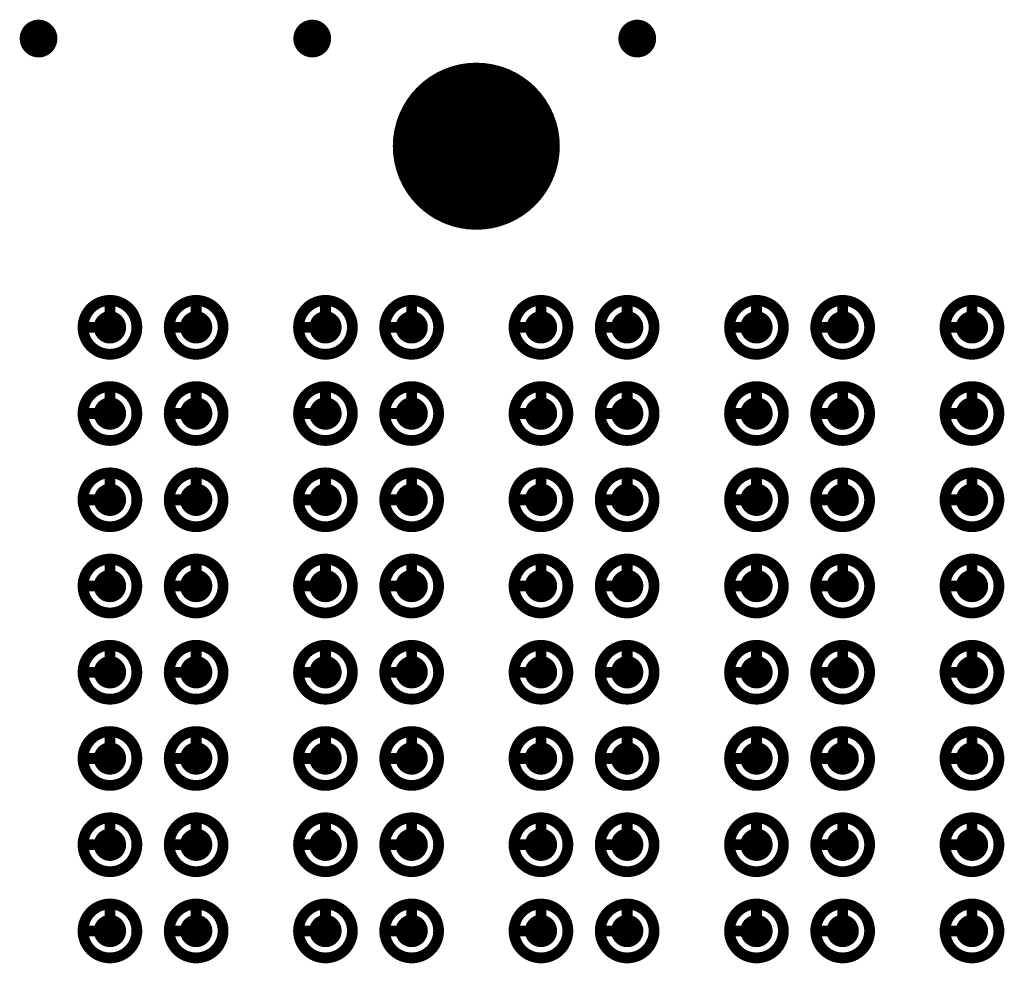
# Model space of a CAD drawing. Header units: millimetres. Extents: x 62 to 363, y 42 to 391.
# Tile 33 of 216: x 130.64 to 139.77, y 113.5 to 122.25. Entities that reach past the tile are written whole.
import ezdxf

# ---------------------------------------------------------------- set-up
doc = ezdxf.new("R2010")
doc.units = ezdxf.units.MM
for name, color, linetype in [('Mechanical8', 56, 'Continuous'), ('PadHoleLayer', 156, 'Continuous'), ('ViaHoleLayer', 16, 'Continuous')]:
    doc.layers.add(name, color=color, linetype=linetype)

# ---------------------------------------------------------------- blocks, each defined once
blk = doc.blocks.new('SAMTEC_SEAM8_40_S02_0_S_10_2_GP_K_HP_1861')
at = {"layer": 'Mechanical8'}
for points, const_width in [([(10.25, 3.4, 1), (9.75, 3.4, 1)], 0.1), ([(9.975, 3.65, 1), (10.025, 3.65, 1)], 0.05), ([(11.05, 3.4, 1), (10.55, 3.4, 1)], 0.1), ([(10.775, 3.65, 1), (10.825, 3.65, 1)], 0.05), ([(11.85, 3.4, 1), (11.35, 3.4, 1)], 0.1), ([(11.575, 3.65, 1), (11.625, 3.65, 1)], 0.05), ([(12.65, 3.4, 1), (12.15, 3.4, 1)], 0.1), ([(12.375, 3.65, 1), (12.425, 3.65, 1)], 0.05), ([(13.45, 3.4, 1), (12.95, 3.4, 1)], 0.1), ([(13.175, 3.65, 1), (13.225, 3.65, 1)], 0.05), ([(14.25, 3.4, 1), (13.75, 3.4, 1)], 0.1), ([(13.975, 3.65, 1), (14.025, 3.65, 1)], 0.05), ([(15.05, 3.4, 1), (14.55, 3.4, 1)], 0.1), ([(14.775, 3.65, 1), (14.825, 3.65, 1)], 0.05), ([(15.85, 3.4, 1), (15.35, 3.4, 1)], 0.1), ([(15.575, 3.65, 1), (15.625, 3.65, 1)], 0.05), ([(9.725, 3.4, 1), (9.775, 3.4, 1)], 0.05), ([(9.975, 3.4, 1), (10.025, 3.4, 1)], 0.05), ([(9.975, 3.4, 1), (10.025, 3.4, 1)], 0.05), ([(10.225, 3.4, 1), (10.275, 3.4, 1)], 0.05), ([(10.225, 3.4, 1), (10.275, 3.4, 1)], 0.05), ([(10.525, 3.4, 1), (10.575, 3.4, 1)], 0.05), ([(10.775, 3.4, 1), (10.825, 3.4, 1)], 0.05), ([(10.775, 3.4, 1), (10.825, 3.4, 1)], 0.05), ([(11.025, 3.4, 1), (11.075, 3.4, 1)], 0.05), ([(11.025, 3.4, 1), (11.075, 3.4, 1)], 0.05), ([(11.325, 3.4, 1), (11.375, 3.4, 1)], 0.05), ([(11.575, 3.4, 1), (11.625, 3.4, 1)], 0.05), ([(11.575, 3.4, 1), (11.625, 3.4, 1)], 0.05), ([(11.825, 3.4, 1), (11.875, 3.4, 1)], 0.05), ([(11.825, 3.4, 1), (11.875, 3.4, 1)], 0.05), ([(12.125, 3.4, 1), (12.175, 3.4, 1)], 0.05), ([(12.375, 3.4, 1), (12.425, 3.4, 1)], 0.05), ([(12.375, 3.4, 1), (12.425, 3.4, 1)], 0.05), ([(12.625, 3.4, 1), (12.675, 3.4, 1)], 0.05), ([(12.625, 3.4, 1), (12.675, 3.4, 1)], 0.05), ([(12.925, 3.4, 1), (12.975, 3.4, 1)], 0.05), ([(13.175, 3.4, 1), (13.225, 3.4, 1)], 0.05), ([(13.175, 3.4, 1), (13.225, 3.4, 1)], 0.05), ([(13.425, 3.4, 1), (13.475, 3.4, 1)], 0.05), ([(13.425, 3.4, 1), (13.475, 3.4, 1)], 0.05), ([(13.725, 3.4, 1), (13.775, 3.4, 1)], 0.05), ([(13.975, 3.4, 1), (14.025, 3.4, 1)], 0.05), ([(13.975, 3.4, 1), (14.025, 3.4, 1)], 0.05), ([(14.225, 3.4, 1), (14.275, 3.4, 1)], 0.05), ([(14.225, 3.4, 1), (14.275, 3.4, 1)], 0.05), ([(14.525, 3.4, 1), (14.575, 3.4, 1)], 0.05), ([(14.775, 3.4, 1), (14.825, 3.4, 1)], 0.05), ([(14.775, 3.4, 1), (14.825, 3.4, 1)], 0.05), ([(15.025, 3.4, 1), (15.075, 3.4, 1)], 0.05), ([(15.025, 3.4, 1), (15.075, 3.4, 1)], 0.05), ([(15.325, 3.4, 1), (15.375, 3.4, 1)], 0.05), ([(15.575, 3.4, 1), (15.625, 3.4, 1)], 0.05), ([(15.575, 3.4, 1), (15.625, 3.4, 1)], 0.05), ([(15.825, 3.4, 1), (15.875, 3.4, 1)], 0.05), ([(15.825, 3.4, 1), (15.875, 3.4, 1)], 0.05), ([(10.25, 2.6, 1), (9.75, 2.6, 1)], 0.1), ([(9.975, 2.85, 1), (10.025, 2.85, 1)], 0.05), ([(11.05, 2.6, 1), (10.55, 2.6, 1)], 0.1), ([(10.775, 2.85, 1), (10.825, 2.85, 1)], 0.05), ([(11.85, 2.6, 1), (11.35, 2.6, 1)], 0.1), ([(11.575, 2.85, 1), (11.625, 2.85, 1)], 0.05), ([(12.65, 2.6, 1), (12.15, 2.6, 1)], 0.1), ([(12.375, 2.85, 1), (12.425, 2.85, 1)], 0.05), ([(13.45, 2.6, 1), (12.95, 2.6, 1)], 0.1), ([(13.175, 2.85, 1), (13.225, 2.85, 1)], 0.05), ([(14.25, 2.6, 1), (13.75, 2.6, 1)], 0.1), ([(13.975, 2.85, 1), (14.025, 2.85, 1)], 0.05), ([(15.05, 2.6, 1), (14.55, 2.6, 1)], 0.1), ([(14.775, 2.85, 1), (14.825, 2.85, 1)], 0.05), ([(15.85, 2.6, 1), (15.35, 2.6, 1)], 0.1), ([(15.575, 2.85, 1), (15.625, 2.85, 1)], 0.05), ([(9.725, 2.6, 1), (9.775, 2.6, 1)], 0.05), ([(9.975, 2.6, 1), (10.025, 2.6, 1)], 0.05), ([(9.975, 2.6, 1), (10.025, 2.6, 1)], 0.05), ([(10.225, 2.6, 1), (10.275, 2.6, 1)], 0.05), ([(10.225, 2.6, 1), (10.275, 2.6, 1)], 0.05), ([(10.525, 2.6, 1), (10.575, 2.6, 1)], 0.05), ([(10.775, 2.6, 1), (10.825, 2.6, 1)], 0.05), ([(10.775, 2.6, 1), (10.825, 2.6, 1)], 0.05), ([(11.025, 2.6, 1), (11.075, 2.6, 1)], 0.05), ([(11.025, 2.6, 1), (11.075, 2.6, 1)], 0.05), ([(11.325, 2.6, 1), (11.375, 2.6, 1)], 0.05), ([(11.575, 2.6, 1), (11.625, 2.6, 1)], 0.05), ([(11.575, 2.6, 1), (11.625, 2.6, 1)], 0.05), ([(11.825, 2.6, 1), (11.875, 2.6, 1)], 0.05), ([(11.825, 2.6, 1), (11.875, 2.6, 1)], 0.05), ([(12.125, 2.6, 1), (12.175, 2.6, 1)], 0.05), ([(12.375, 2.6, 1), (12.425, 2.6, 1)], 0.05), ([(12.375, 2.6, 1), (12.425, 2.6, 1)], 0.05), ([(12.625, 2.6, 1), (12.675, 2.6, 1)], 0.05), ([(12.625, 2.6, 1), (12.675, 2.6, 1)], 0.05), ([(12.925, 2.6, 1), (12.975, 2.6, 1)], 0.05), ([(13.175, 2.6, 1), (13.225, 2.6, 1)], 0.05), ([(13.175, 2.6, 1), (13.225, 2.6, 1)], 0.05), ([(13.425, 2.6, 1), (13.475, 2.6, 1)], 0.05), ([(13.425, 2.6, 1), (13.475, 2.6, 1)], 0.05), ([(13.725, 2.6, 1), (13.775, 2.6, 1)], 0.05), ([(13.975, 2.6, 1), (14.025, 2.6, 1)], 0.05), ([(13.975, 2.6, 1), (14.025, 2.6, 1)], 0.05), ([(14.225, 2.6, 1), (14.275, 2.6, 1)], 0.05), ([(14.225, 2.6, 1), (14.275, 2.6, 1)], 0.05), ([(14.525, 2.6, 1), (14.575, 2.6, 1)], 0.05), ([(14.775, 2.6, 1), (14.825, 2.6, 1)], 0.05), ([(14.775, 2.6, 1), (14.825, 2.6, 1)], 0.05), ([(15.025, 2.6, 1), (15.075, 2.6, 1)], 0.05), ([(15.025, 2.6, 1), (15.075, 2.6, 1)], 0.05), ([(15.325, 2.6, 1), (15.375, 2.6, 1)], 0.05), ([(15.575, 2.6, 1), (15.625, 2.6, 1)], 0.05), ([(15.575, 2.6, 1), (15.625, 2.6, 1)], 0.05), ([(15.825, 2.6, 1), (15.875, 2.6, 1)], 0.05), ([(15.825, 2.6, 1), (15.875, 2.6, 1)], 0.05), ([(10.25, 1.4, 1), (9.75, 1.4, 1)], 0.1), ([(9.975, 1.65, 1), (10.025, 1.65, 1)], 0.05), ([(11.05, 1.4, 1), (10.55, 1.4, 1)], 0.1), ([(10.775, 1.65, 1), (10.825, 1.65, 1)], 0.05), ([(11.85, 1.4, 1), (11.35, 1.4, 1)], 0.1), ([(11.575, 1.65, 1), (11.625, 1.65, 1)], 0.05), ([(12.65, 1.4, 1), (12.15, 1.4, 1)], 0.1), ([(12.375, 1.65, 1), (12.425, 1.65, 1)], 0.05), ([(13.45, 1.4, 1), (12.95, 1.4, 1)], 0.1), ([(13.175, 1.65, 1), (13.225, 1.65, 1)], 0.05), ([(14.25, 1.4, 1), (13.75, 1.4, 1)], 0.1), ([(13.975, 1.65, 1), (14.025, 1.65, 1)], 0.05), ([(15.05, 1.4, 1), (14.55, 1.4, 1)], 0.1), ([(14.775, 1.65, 1), (14.825, 1.65, 1)], 0.05), ([(15.85, 1.4, 1), (15.35, 1.4, 1)], 0.1), ([(15.575, 1.65, 1), (15.625, 1.65, 1)], 0.05), ([(9.725, 1.4, 1), (9.775, 1.4, 1)], 0.05), ([(9.975, 1.4, 1), (10.025, 1.4, 1)], 0.05), ([(9.975, 1.4, 1), (10.025, 1.4, 1)], 0.05), ([(10.225, 1.4, 1), (10.275, 1.4, 1)], 0.05), ([(10.225, 1.4, 1), (10.275, 1.4, 1)], 0.05), ([(10.525, 1.4, 1), (10.575, 1.4, 1)], 0.05), ([(10.775, 1.4, 1), (10.825, 1.4, 1)], 0.05), ([(10.775, 1.4, 1), (10.825, 1.4, 1)], 0.05), ([(11.025, 1.4, 1), (11.075, 1.4, 1)], 0.05), ([(11.025, 1.4, 1), (11.075, 1.4, 1)], 0.05), ([(11.325, 1.4, 1), (11.375, 1.4, 1)], 0.05), ([(11.575, 1.4, 1), (11.625, 1.4, 1)], 0.05), ([(11.575, 1.4, 1), (11.625, 1.4, 1)], 0.05), ([(11.825, 1.4, 1), (11.875, 1.4, 1)], 0.05), ([(11.825, 1.4, 1), (11.875, 1.4, 1)], 0.05), ([(12.125, 1.4, 1), (12.175, 1.4, 1)], 0.05), ([(12.375, 1.4, 1), (12.425, 1.4, 1)], 0.05), ([(12.375, 1.4, 1), (12.425, 1.4, 1)], 0.05), ([(12.625, 1.4, 1), (12.675, 1.4, 1)], 0.05), ([(12.625, 1.4, 1), (12.675, 1.4, 1)], 0.05), ([(12.925, 1.4, 1), (12.975, 1.4, 1)], 0.05), ([(13.175, 1.4, 1), (13.225, 1.4, 1)], 0.05), ([(13.175, 1.4, 1), (13.225, 1.4, 1)], 0.05), ([(13.425, 1.4, 1), (13.475, 1.4, 1)], 0.05), ([(13.425, 1.4, 1), (13.475, 1.4, 1)], 0.05), ([(13.725, 1.4, 1), (13.775, 1.4, 1)], 0.05), ([(13.975, 1.4, 1), (14.025, 1.4, 1)], 0.05), ([(13.975, 1.4, 1), (14.025, 1.4, 1)], 0.05), ([(14.225, 1.4, 1), (14.275, 1.4, 1)], 0.05), ([(14.225, 1.4, 1), (14.275, 1.4, 1)], 0.05), ([(14.525, 1.4, 1), (14.575, 1.4, 1)], 0.05), ([(14.775, 1.4, 1), (14.825, 1.4, 1)], 0.05), ([(14.775, 1.4, 1), (14.825, 1.4, 1)], 0.05), ([(15.025, 1.4, 1), (15.075, 1.4, 1)], 0.05), ([(15.025, 1.4, 1), (15.075, 1.4, 1)], 0.05), ([(15.325, 1.4, 1), (15.375, 1.4, 1)], 0.05), ([(15.575, 1.4, 1), (15.625, 1.4, 1)], 0.05), ([(15.575, 1.4, 1), (15.625, 1.4, 1)], 0.05), ([(15.825, 1.4, 1), (15.875, 1.4, 1)], 0.05), ([(15.825, 1.4, 1), (15.875, 1.4, 1)], 0.05), ([(10.25, 0.6, 1), (9.75, 0.6, 1)], 0.1), ([(9.975, 0.85, 1), (10.025, 0.85, 1)], 0.05), ([(11.05, 0.6, 1), (10.55, 0.6, 1)], 0.1), ([(10.775, 0.85, 1), (10.825, 0.85, 1)], 0.05), ([(11.85, 0.6, 1), (11.35, 0.6, 1)], 0.1), ([(11.575, 0.85, 1), (11.625, 0.85, 1)], 0.05), ([(12.65, 0.6, 1), (12.15, 0.6, 1)], 0.1), ([(12.375, 0.85, 1), (12.425, 0.85, 1)], 0.05), ([(13.45, 0.6, 1), (12.95, 0.6, 1)], 0.1), ([(13.175, 0.85, 1), (13.225, 0.85, 1)], 0.05), ([(14.25, 0.6, 1), (13.75, 0.6, 1)], 0.1), ([(13.975, 0.85, 1), (14.025, 0.85, 1)], 0.05), ([(15.05, 0.6, 1), (14.55, 0.6, 1)], 0.1), ([(14.775, 0.85, 1), (14.825, 0.85, 1)], 0.05), ([(15.85, 0.6, 1), (15.35, 0.6, 1)], 0.1), ([(15.575, 0.85, 1), (15.625, 0.85, 1)], 0.05), ([(18.005, 0, 1), (16.555, 0, 1)], 0.1), ([(9.725, 0.6, 1), (9.775, 0.6, 1)], 0.05), ([(9.975, 0.6, 1), (10.025, 0.6, 1)], 0.05), ([(9.975, 0.6, 1), (10.025, 0.6, 1)], 0.05), ([(10.225, 0.6, 1), (10.275, 0.6, 1)], 0.05), ([(10.225, 0.6, 1), (10.275, 0.6, 1)], 0.05), ([(10.525, 0.6, 1), (10.575, 0.6, 1)], 0.05), ([(10.775, 0.6, 1), (10.825, 0.6, 1)], 0.05), ([(10.775, 0.6, 1), (10.825, 0.6, 1)], 0.05), ([(11.025, 0.6, 1), (11.075, 0.6, 1)], 0.05), ([(11.025, 0.6, 1), (11.075, 0.6, 1)], 0.05), ([(11.325, 0.6, 1), (11.375, 0.6, 1)], 0.05), ([(11.575, 0.6, 1), (11.625, 0.6, 1)], 0.05), ([(11.575, 0.6, 1), (11.625, 0.6, 1)], 0.05), ([(11.825, 0.6, 1), (11.875, 0.6, 1)], 0.05), ([(11.825, 0.6, 1), (11.875, 0.6, 1)], 0.05), ([(12.125, 0.6, 1), (12.175, 0.6, 1)], 0.05), ([(12.375, 0.6, 1), (12.425, 0.6, 1)], 0.05), ([(12.375, 0.6, 1), (12.425, 0.6, 1)], 0.05), ([(12.625, 0.6, 1), (12.675, 0.6, 1)], 0.05), ([(12.625, 0.6, 1), (12.675, 0.6, 1)], 0.05), ([(12.925, 0.6, 1), (12.975, 0.6, 1)], 0.05), ([(13.175, 0.6, 1), (13.225, 0.6, 1)], 0.05), ([(13.175, 0.6, 1), (13.225, 0.6, 1)], 0.05), ([(13.425, 0.6, 1), (13.475, 0.6, 1)], 0.05), ([(13.425, 0.6, 1), (13.475, 0.6, 1)], 0.05), ([(13.725, 0.6, 1), (13.775, 0.6, 1)], 0.05), ([(13.975, 0.6, 1), (14.025, 0.6, 1)], 0.05), ([(13.975, 0.6, 1), (14.025, 0.6, 1)], 0.05), ([(14.225, 0.6, 1), (14.275, 0.6, 1)], 0.05), ([(14.225, 0.6, 1), (14.275, 0.6, 1)], 0.05), ([(14.525, 0.6, 1), (14.575, 0.6, 1)], 0.05), ([(14.775, 0.6, 1), (14.825, 0.6, 1)], 0.05), ([(14.775, 0.6, 1), (14.825, 0.6, 1)], 0.05), ([(15.025, 0.6, 1), (15.075, 0.6, 1)], 0.05), ([(15.025, 0.6, 1), (15.075, 0.6, 1)], 0.05), ([(15.325, 0.6, 1), (15.375, 0.6, 1)], 0.05), ([(15.575, 0.6, 1), (15.625, 0.6, 1)], 0.05), ([(15.575, 0.6, 1), (15.625, 0.6, 1)], 0.05), ([(15.825, 0.6, 1), (15.875, 0.6, 1)], 0.05), ([(15.825, 0.6, 1), (15.875, 0.6, 1)], 0.05), ([(17.255, 0.5, 1), (17.305, 0.5, 1)], 0.05), ([(16.53, 0, 1), (16.58, 0, 1)], 0.05), ([(16.755, 0, 1), (16.805, 0, 1)], 0.05), ([(17.255, 0, 1), (17.305, 0, 1)], 0.05), ([(17.255, 0, 1), (17.305, 0, 1)], 0.05), ([(17.255, 0, 1), (17.305, 0, 1)], 0.05), ([(17.255, 0, 1), (17.305, 0, 1)], 0.05), ([(17.755, 0, 1), (17.805, 0, 1)], 0.05), ([(17.98, 0, 1), (18.03, 0, 1)], 0.05), ([(10.25, -0.6, 1), (9.75, -0.6, 1)], 0.1), ([(9.975, -0.35, 1), (10.025, -0.35, 1)], 0.05), ([(11.05, -0.6, 1), (10.55, -0.6, 1)], 0.1), ([(10.775, -0.35, 1), (10.825, -0.35, 1)], 0.05), ([(11.85, -0.6, 1), (11.35, -0.6, 1)], 0.1), ([(11.575, -0.35, 1), (11.625, -0.35, 1)], 0.05), ([(12.65, -0.6, 1), (12.15, -0.6, 1)], 0.1), ([(12.375, -0.35, 1), (12.425, -0.35, 1)], 0.05), ([(13.45, -0.6, 1), (12.95, -0.6, 1)], 0.1), ([(13.175, -0.35, 1), (13.225, -0.35, 1)], 0.05), ([(14.25, -0.6, 1), (13.75, -0.6, 1)], 0.1), ([(13.975, -0.35, 1), (14.025, -0.35, 1)], 0.05), ([(15.05, -0.6, 1), (14.55, -0.6, 1)], 0.1), ([(14.775, -0.35, 1), (14.825, -0.35, 1)], 0.05), ([(15.85, -0.6, 1), (15.35, -0.6, 1)], 0.1), ([(15.575, -0.35, 1), (15.625, -0.35, 1)], 0.05), ([(17.255, -0.5, 1), (17.305, -0.5, 1)], 0.05), ([(9.725, -0.6, 1), (9.775, -0.6, 1)], 0.05), ([(9.975, -0.6, 1), (10.025, -0.6, 1)], 0.05), ([(9.975, -0.6, 1), (10.025, -0.6, 1)], 0.05), ([(10.225, -0.6, 1), (10.275, -0.6, 1)], 0.05), ([(10.225, -0.6, 1), (10.275, -0.6, 1)], 0.05), ([(10.525, -0.6, 1), (10.575, -0.6, 1)], 0.05), ([(10.775, -0.6, 1), (10.825, -0.6, 1)], 0.05), ([(10.775, -0.6, 1), (10.825, -0.6, 1)], 0.05), ([(11.025, -0.6, 1), (11.075, -0.6, 1)], 0.05), ([(11.025, -0.6, 1), (11.075, -0.6, 1)], 0.05), ([(11.325, -0.6, 1), (11.375, -0.6, 1)], 0.05), ([(11.575, -0.6, 1), (11.625, -0.6, 1)], 0.05), ([(11.575, -0.6, 1), (11.625, -0.6, 1)], 0.05), ([(11.825, -0.6, 1), (11.875, -0.6, 1)], 0.05), ([(11.825, -0.6, 1), (11.875, -0.6, 1)], 0.05), ([(12.125, -0.6, 1), (12.175, -0.6, 1)], 0.05), ([(12.375, -0.6, 1), (12.425, -0.6, 1)], 0.05), ([(12.375, -0.6, 1), (12.425, -0.6, 1)], 0.05), ([(12.625, -0.6, 1), (12.675, -0.6, 1)], 0.05), ([(12.625, -0.6, 1), (12.675, -0.6, 1)], 0.05), ([(12.925, -0.6, 1), (12.975, -0.6, 1)], 0.05), ([(13.175, -0.6, 1), (13.225, -0.6, 1)], 0.05), ([(13.175, -0.6, 1), (13.225, -0.6, 1)], 0.05), ([(13.425, -0.6, 1), (13.475, -0.6, 1)], 0.05), ([(13.425, -0.6, 1), (13.475, -0.6, 1)], 0.05), ([(13.725, -0.6, 1), (13.775, -0.6, 1)], 0.05), ([(13.975, -0.6, 1), (14.025, -0.6, 1)], 0.05), ([(13.975, -0.6, 1), (14.025, -0.6, 1)], 0.05), ([(14.225, -0.6, 1), (14.275, -0.6, 1)], 0.05), ([(14.225, -0.6, 1), (14.275, -0.6, 1)], 0.05), ([(14.525, -0.6, 1), (14.575, -0.6, 1)], 0.05), ([(14.775, -0.6, 1), (14.825, -0.6, 1)], 0.05), ([(14.775, -0.6, 1), (14.825, -0.6, 1)], 0.05), ([(15.025, -0.6, 1), (15.075, -0.6, 1)], 0.05), ([(15.025, -0.6, 1), (15.075, -0.6, 1)], 0.05), ([(15.325, -0.6, 1), (15.375, -0.6, 1)], 0.05), ([(15.575, -0.6, 1), (15.625, -0.6, 1)], 0.05), ([(15.575, -0.6, 1), (15.625, -0.6, 1)], 0.05), ([(15.825, -0.6, 1), (15.875, -0.6, 1)], 0.05), ([(15.825, -0.6, 1), (15.875, -0.6, 1)], 0.05), ([(10.25, -1.4, 1), (9.75, -1.4, 1)], 0.1), ([(9.975, -1.15, 1), (10.025, -1.15, 1)], 0.05), ([(11.05, -1.4, 1), (10.55, -1.4, 1)], 0.1), ([(10.775, -1.15, 1), (10.825, -1.15, 1)], 0.05), ([(11.85, -1.4, 1), (11.35, -1.4, 1)], 0.1), ([(11.575, -1.15, 1), (11.625, -1.15, 1)], 0.05), ([(12.65, -1.4, 1), (12.15, -1.4, 1)], 0.1), ([(12.375, -1.15, 1), (12.425, -1.15, 1)], 0.05), ([(13.45, -1.4, 1), (12.95, -1.4, 1)], 0.1), ([(13.175, -1.15, 1), (13.225, -1.15, 1)], 0.05), ([(14.25, -1.4, 1), (13.75, -1.4, 1)], 0.1), ([(13.975, -1.15, 1), (14.025, -1.15, 1)], 0.05), ([(15.05, -1.4, 1), (14.55, -1.4, 1)], 0.1), ([(14.775, -1.15, 1), (14.825, -1.15, 1)], 0.05), ([(15.85, -1.4, 1), (15.35, -1.4, 1)], 0.1), ([(15.575, -1.15, 1), (15.625, -1.15, 1)], 0.05), ([(9.725, -1.4, 1), (9.775, -1.4, 1)], 0.05), ([(9.975, -1.4, 1), (10.025, -1.4, 1)], 0.05), ([(9.975, -1.4, 1), (10.025, -1.4, 1)], 0.05), ([(10.225, -1.4, 1), (10.275, -1.4, 1)], 0.05), ([(10.225, -1.4, 1), (10.275, -1.4, 1)], 0.05), ([(10.525, -1.4, 1), (10.575, -1.4, 1)], 0.05), ([(10.775, -1.4, 1), (10.825, -1.4, 1)], 0.05), ([(10.775, -1.4, 1), (10.825, -1.4, 1)], 0.05), ([(11.025, -1.4, 1), (11.075, -1.4, 1)], 0.05), ([(11.025, -1.4, 1), (11.075, -1.4, 1)], 0.05), ([(11.325, -1.4, 1), (11.375, -1.4, 1)], 0.05), ([(11.575, -1.4, 1), (11.625, -1.4, 1)], 0.05), ([(11.575, -1.4, 1), (11.625, -1.4, 1)], 0.05), ([(11.825, -1.4, 1), (11.875, -1.4, 1)], 0.05), ([(11.825, -1.4, 1), (11.875, -1.4, 1)], 0.05), ([(12.125, -1.4, 1), (12.175, -1.4, 1)], 0.05), ([(12.375, -1.4, 1), (12.425, -1.4, 1)], 0.05), ([(12.375, -1.4, 1), (12.425, -1.4, 1)], 0.05), ([(12.625, -1.4, 1), (12.675, -1.4, 1)], 0.05), ([(12.625, -1.4, 1), (12.675, -1.4, 1)], 0.05), ([(12.925, -1.4, 1), (12.975, -1.4, 1)], 0.05), ([(13.175, -1.4, 1), (13.225, -1.4, 1)], 0.05), ([(13.175, -1.4, 1), (13.225, -1.4, 1)], 0.05), ([(13.425, -1.4, 1), (13.475, -1.4, 1)], 0.05), ([(13.425, -1.4, 1), (13.475, -1.4, 1)], 0.05), ([(13.725, -1.4, 1), (13.775, -1.4, 1)], 0.05), ([(13.975, -1.4, 1), (14.025, -1.4, 1)], 0.05), ([(13.975, -1.4, 1), (14.025, -1.4, 1)], 0.05), ([(14.225, -1.4, 1), (14.275, -1.4, 1)], 0.05), ([(14.225, -1.4, 1), (14.275, -1.4, 1)], 0.05), ([(14.525, -1.4, 1), (14.575, -1.4, 1)], 0.05), ([(14.775, -1.4, 1), (14.825, -1.4, 1)], 0.05), ([(14.775, -1.4, 1), (14.825, -1.4, 1)], 0.05), ([(15.025, -1.4, 1), (15.075, -1.4, 1)], 0.05), ([(15.025, -1.4, 1), (15.075, -1.4, 1)], 0.05), ([(15.325, -1.4, 1), (15.375, -1.4, 1)], 0.05), ([(15.575, -1.4, 1), (15.625, -1.4, 1)], 0.05), ([(15.575, -1.4, 1), (15.625, -1.4, 1)], 0.05), ([(15.825, -1.4, 1), (15.875, -1.4, 1)], 0.05), ([(15.825, -1.4, 1), (15.875, -1.4, 1)], 0.05), ([(10.25, -2.6, 1), (9.75, -2.6, 1)], 0.1), ([(9.975, -2.35, 1), (10.025, -2.35, 1)], 0.05), ([(11.05, -2.6, 1), (10.55, -2.6, 1)], 0.1), ([(10.775, -2.35, 1), (10.825, -2.35, 1)], 0.05), ([(11.85, -2.6, 1), (11.35, -2.6, 1)], 0.1), ([(11.575, -2.35, 1), (11.625, -2.35, 1)], 0.05), ([(12.65, -2.6, 1), (12.15, -2.6, 1)], 0.1), ([(12.375, -2.35, 1), (12.425, -2.35, 1)], 0.05), ([(13.45, -2.6, 1), (12.95, -2.6, 1)], 0.1), ([(13.175, -2.35, 1), (13.225, -2.35, 1)], 0.05), ([(14.25, -2.6, 1), (13.75, -2.6, 1)], 0.1), ([(13.975, -2.35, 1), (14.025, -2.35, 1)], 0.05), ([(15.05, -2.6, 1), (14.55, -2.6, 1)], 0.1), ([(14.775, -2.35, 1), (14.825, -2.35, 1)], 0.05), ([(15.85, -2.6, 1), (15.35, -2.6, 1)], 0.1), ([(15.575, -2.35, 1), (15.625, -2.35, 1)], 0.05), ([(9.725, -2.6, 1), (9.775, -2.6, 1)], 0.05), ([(9.975, -2.6, 1), (10.025, -2.6, 1)], 0.05), ([(9.975, -2.6, 1), (10.025, -2.6, 1)], 0.05), ([(10.225, -2.6, 1), (10.275, -2.6, 1)], 0.05), ([(10.225, -2.6, 1), (10.275, -2.6, 1)], 0.05), ([(10.525, -2.6, 1), (10.575, -2.6, 1)], 0.05), ([(10.775, -2.6, 1), (10.825, -2.6, 1)], 0.05), ([(10.775, -2.6, 1), (10.825, -2.6, 1)], 0.05), ([(11.025, -2.6, 1), (11.075, -2.6, 1)], 0.05), ([(11.025, -2.6, 1), (11.075, -2.6, 1)], 0.05), ([(11.325, -2.6, 1), (11.375, -2.6, 1)], 0.05), ([(11.575, -2.6, 1), (11.625, -2.6, 1)], 0.05), ([(11.575, -2.6, 1), (11.625, -2.6, 1)], 0.05), ([(11.825, -2.6, 1), (11.875, -2.6, 1)], 0.05), ([(11.825, -2.6, 1), (11.875, -2.6, 1)], 0.05), ([(12.125, -2.6, 1), (12.175, -2.6, 1)], 0.05), ([(12.375, -2.6, 1), (12.425, -2.6, 1)], 0.05), ([(12.375, -2.6, 1), (12.425, -2.6, 1)], 0.05), ([(12.625, -2.6, 1), (12.675, -2.6, 1)], 0.05), ([(12.625, -2.6, 1), (12.675, -2.6, 1)], 0.05), ([(12.925, -2.6, 1), (12.975, -2.6, 1)], 0.05), ([(13.175, -2.6, 1), (13.225, -2.6, 1)], 0.05), ([(13.175, -2.6, 1), (13.225, -2.6, 1)], 0.05), ([(13.425, -2.6, 1), (13.475, -2.6, 1)], 0.05), ([(13.425, -2.6, 1), (13.475, -2.6, 1)], 0.05), ([(13.725, -2.6, 1), (13.775, -2.6, 1)], 0.05), ([(13.975, -2.6, 1), (14.025, -2.6, 1)], 0.05), ([(13.975, -2.6, 1), (14.025, -2.6, 1)], 0.05), ([(14.225, -2.6, 1), (14.275, -2.6, 1)], 0.05), ([(14.225, -2.6, 1), (14.275, -2.6, 1)], 0.05), ([(14.525, -2.6, 1), (14.575, -2.6, 1)], 0.05), ([(14.775, -2.6, 1), (14.825, -2.6, 1)], 0.05), ([(14.775, -2.6, 1), (14.825, -2.6, 1)], 0.05), ([(15.025, -2.6, 1), (15.075, -2.6, 1)], 0.05), ([(15.025, -2.6, 1), (15.075, -2.6, 1)], 0.05), ([(15.325, -2.6, 1), (15.375, -2.6, 1)], 0.05), ([(15.575, -2.6, 1), (15.625, -2.6, 1)], 0.05), ([(15.575, -2.6, 1), (15.625, -2.6, 1)], 0.05), ([(15.825, -2.6, 1), (15.875, -2.6, 1)], 0.05), ([(15.825, -2.6, 1), (15.875, -2.6, 1)], 0.05), ([(10.25, -3.4, 1), (9.75, -3.4, 1)], 0.1), ([(9.975, -3.15, 1), (10.025, -3.15, 1)], 0.05), ([(11.05, -3.4, 1), (10.55, -3.4, 1)], 0.1), ([(10.775, -3.15, 1), (10.825, -3.15, 1)], 0.05), ([(11.85, -3.4, 1), (11.35, -3.4, 1)], 0.1), ([(11.575, -3.15, 1), (11.625, -3.15, 1)], 0.05), ([(12.65, -3.4, 1), (12.15, -3.4, 1)], 0.1), ([(12.375, -3.15, 1), (12.425, -3.15, 1)], 0.05), ([(13.45, -3.4, 1), (12.95, -3.4, 1)], 0.1), ([(13.175, -3.15, 1), (13.225, -3.15, 1)], 0.05), ([(14.25, -3.4, 1), (13.75, -3.4, 1)], 0.1), ([(13.975, -3.15, 1), (14.025, -3.15, 1)], 0.05), ([(15.05, -3.4, 1), (14.55, -3.4, 1)], 0.1), ([(14.775, -3.15, 1), (14.825, -3.15, 1)], 0.05), ([(15.85, -3.4, 1), (15.35, -3.4, 1)], 0.1), ([(15.575, -3.15, 1), (15.625, -3.15, 1)], 0.05), ([(9.725, -3.4, 1), (9.775, -3.4, 1)], 0.05), ([(9.975, -3.4, 1), (10.025, -3.4, 1)], 0.05), ([(9.975, -3.4, 1), (10.025, -3.4, 1)], 0.05), ([(10.225, -3.4, 1), (10.275, -3.4, 1)], 0.05), ([(10.225, -3.4, 1), (10.275, -3.4, 1)], 0.05), ([(10.525, -3.4, 1), (10.575, -3.4, 1)], 0.05), ([(10.775, -3.4, 1), (10.825, -3.4, 1)], 0.05), ([(10.775, -3.4, 1), (10.825, -3.4, 1)], 0.05), ([(11.025, -3.4, 1), (11.075, -3.4, 1)], 0.05), ([(11.025, -3.4, 1), (11.075, -3.4, 1)], 0.05), ([(11.325, -3.4, 1), (11.375, -3.4, 1)], 0.05), ([(11.575, -3.4, 1), (11.625, -3.4, 1)], 0.05), ([(11.575, -3.4, 1), (11.625, -3.4, 1)], 0.05), ([(11.825, -3.4, 1), (11.875, -3.4, 1)], 0.05), ([(11.825, -3.4, 1), (11.875, -3.4, 1)], 0.05), ([(12.125, -3.4, 1), (12.175, -3.4, 1)], 0.05), ([(12.375, -3.4, 1), (12.425, -3.4, 1)], 0.05), ([(12.375, -3.4, 1), (12.425, -3.4, 1)], 0.05), ([(12.625, -3.4, 1), (12.675, -3.4, 1)], 0.05), ([(12.625, -3.4, 1), (12.675, -3.4, 1)], 0.05), ([(12.925, -3.4, 1), (12.975, -3.4, 1)], 0.05), ([(13.175, -3.4, 1), (13.225, -3.4, 1)], 0.05), ([(13.175, -3.4, 1), (13.225, -3.4, 1)], 0.05), ([(13.425, -3.4, 1), (13.475, -3.4, 1)], 0.05), ([(13.425, -3.4, 1), (13.475, -3.4, 1)], 0.05), ([(13.725, -3.4, 1), (13.775, -3.4, 1)], 0.05), ([(13.975, -3.4, 1), (14.025, -3.4, 1)], 0.05), ([(13.975, -3.4, 1), (14.025, -3.4, 1)], 0.05), ([(14.225, -3.4, 1), (14.275, -3.4, 1)], 0.05), ([(14.225, -3.4, 1), (14.275, -3.4, 1)], 0.05), ([(14.525, -3.4, 1), (14.575, -3.4, 1)], 0.05), ([(14.775, -3.4, 1), (14.825, -3.4, 1)], 0.05), ([(14.775, -3.4, 1), (14.825, -3.4, 1)], 0.05), ([(15.025, -3.4, 1), (15.075, -3.4, 1)], 0.05), ([(15.025, -3.4, 1), (15.075, -3.4, 1)], 0.05), ([(15.325, -3.4, 1), (15.375, -3.4, 1)], 0.05), ([(15.575, -3.4, 1), (15.625, -3.4, 1)], 0.05), ([(15.575, -3.4, 1), (15.625, -3.4, 1)], 0.05), ([(15.825, -3.4, 1), (15.875, -3.4, 1)], 0.05), ([(15.825, -3.4, 1), (15.875, -3.4, 1)], 0.05), ([(10.25, -4.6, 1), (9.75, -4.6, 1)], 0.1), ([(9.975, -4.35, 1), (10.025, -4.35, 1)], 0.05), ([(11.05, -4.6, 1), (10.55, -4.6, 1)], 0.1), ([(10.775, -4.35, 1), (10.825, -4.35, 1)], 0.05), ([(11.85, -4.6, 1), (11.35, -4.6, 1)], 0.1), ([(11.575, -4.35, 1), (11.625, -4.35, 1)], 0.05), ([(12.65, -4.6, 1), (12.15, -4.6, 1)], 0.1), ([(12.375, -4.35, 1), (12.425, -4.35, 1)], 0.05), ([(13.45, -4.6, 1), (12.95, -4.6, 1)], 0.1), ([(13.175, -4.35, 1), (13.225, -4.35, 1)], 0.05), ([(14.25, -4.6, 1), (13.75, -4.6, 1)], 0.1), ([(13.975, -4.35, 1), (14.025, -4.35, 1)], 0.05), ([(15.05, -4.6, 1), (14.55, -4.6, 1)], 0.1), ([(14.775, -4.35, 1), (14.825, -4.35, 1)], 0.05), ([(15.85, -4.6, 1), (15.35, -4.6, 1)], 0.1), ([(15.575, -4.35, 1), (15.625, -4.35, 1)], 0.05), ([(9.725, -4.6, 1), (9.775, -4.6, 1)], 0.05), ([(9.975, -4.6, 1), (10.025, -4.6, 1)], 0.05), ([(9.975, -4.6, 1), (10.025, -4.6, 1)], 0.05), ([(10.225, -4.6, 1), (10.275, -4.6, 1)], 0.05), ([(10.225, -4.6, 1), (10.275, -4.6, 1)], 0.05), ([(10.525, -4.6, 1), (10.575, -4.6, 1)], 0.05), ([(10.775, -4.6, 1), (10.825, -4.6, 1)], 0.05), ([(10.775, -4.6, 1), (10.825, -4.6, 1)], 0.05), ([(11.025, -4.6, 1), (11.075, -4.6, 1)], 0.05), ([(11.025, -4.6, 1), (11.075, -4.6, 1)], 0.05), ([(11.325, -4.6, 1), (11.375, -4.6, 1)], 0.05), ([(11.575, -4.6, 1), (11.625, -4.6, 1)], 0.05), ([(11.575, -4.6, 1), (11.625, -4.6, 1)], 0.05), ([(11.825, -4.6, 1), (11.875, -4.6, 1)], 0.05), ([(11.825, -4.6, 1), (11.875, -4.6, 1)], 0.05), ([(12.125, -4.6, 1), (12.175, -4.6, 1)], 0.05), ([(12.375, -4.6, 1), (12.425, -4.6, 1)], 0.05), ([(12.375, -4.6, 1), (12.425, -4.6, 1)], 0.05), ([(12.625, -4.6, 1), (12.675, -4.6, 1)], 0.05), ([(12.625, -4.6, 1), (12.675, -4.6, 1)], 0.05), ([(12.925, -4.6, 1), (12.975, -4.6, 1)], 0.05), ([(13.175, -4.6, 1), (13.225, -4.6, 1)], 0.05), ([(13.175, -4.6, 1), (13.225, -4.6, 1)], 0.05), ([(13.425, -4.6, 1), (13.475, -4.6, 1)], 0.05), ([(13.425, -4.6, 1), (13.475, -4.6, 1)], 0.05), ([(13.725, -4.6, 1), (13.775, -4.6, 1)], 0.05), ([(13.975, -4.6, 1), (14.025, -4.6, 1)], 0.05), ([(13.975, -4.6, 1), (14.025, -4.6, 1)], 0.05), ([(14.225, -4.6, 1), (14.275, -4.6, 1)], 0.05), ([(14.225, -4.6, 1), (14.275, -4.6, 1)], 0.05), ([(14.525, -4.6, 1), (14.575, -4.6, 1)], 0.05), ([(14.775, -4.6, 1), (14.825, -4.6, 1)], 0.05), ([(14.775, -4.6, 1), (14.825, -4.6, 1)], 0.05), ([(15.025, -4.6, 1), (15.075, -4.6, 1)], 0.05), ([(15.025, -4.6, 1), (15.075, -4.6, 1)], 0.05), ([(15.325, -4.6, 1), (15.375, -4.6, 1)], 0.05), ([(15.575, -4.6, 1), (15.625, -4.6, 1)], 0.05), ([(15.575, -4.6, 1), (15.625, -4.6, 1)], 0.05), ([(15.825, -4.6, 1), (15.875, -4.6, 1)], 0.05), ([(15.825, -4.6, 1), (15.875, -4.6, 1)], 0.05)]:
    blk.add_lwpolyline(points, format="xyb", close=True, dxfattribs=dict(at, const_width=const_width))
at = {"layer": 'Mechanical8', "const_width": 0.1}
for points in [[(10, 3.65), (10, 3.4)], [(10.8, 3.65), (10.8, 3.4)], [(11.6, 3.65), (11.6, 3.4)], [(12.4, 3.65), (12.4, 3.4)], [(13.2, 3.65), (13.2, 3.4)], [(14, 3.65), (14, 3.4)], [(14.8, 3.65), (14.8, 3.4)], [(15.6, 3.65), (15.6, 3.4)], [(10, 3.4), (10.25, 3.4)], [(10.8, 3.4), (11.05, 3.4)], [(11.6, 3.4), (11.85, 3.4)], [(12.4, 3.4), (12.65, 3.4)], [(13.2, 3.4), (13.45, 3.4)], [(14, 3.4), (14.25, 3.4)], [(14.8, 3.4), (15.05, 3.4)], [(15.6, 3.4), (15.85, 3.4)], [(10, 2.85), (10, 2.6)], [(10.8, 2.85), (10.8, 2.6)], [(11.6, 2.85), (11.6, 2.6)], [(12.4, 2.85), (12.4, 2.6)], [(13.2, 2.85), (13.2, 2.6)], [(14, 2.85), (14, 2.6)], [(14.8, 2.85), (14.8, 2.6)], [(15.6, 2.85), (15.6, 2.6)], [(10, 2.6), (10.25, 2.6)], [(10.8, 2.6), (11.05, 2.6)], [(11.6, 2.6), (11.85, 2.6)], [(12.4, 2.6), (12.65, 2.6)], [(13.2, 2.6), (13.45, 2.6)], [(14, 2.6), (14.25, 2.6)], [(14.8, 2.6), (15.05, 2.6)], [(15.6, 2.6), (15.85, 2.6)], [(10, 1.65), (10, 1.4)], [(10.8, 1.65), (10.8, 1.4)], [(11.6, 1.65), (11.6, 1.4)], [(12.4, 1.65), (12.4, 1.4)], [(13.2, 1.65), (13.2, 1.4)], [(14, 1.65), (14, 1.4)], [(14.8, 1.65), (14.8, 1.4)], [(15.6, 1.65), (15.6, 1.4)], [(10, 1.4), (10.25, 1.4)], [(10.8, 1.4), (11.05, 1.4)], [(11.6, 1.4), (11.85, 1.4)], [(12.4, 1.4), (12.65, 1.4)], [(13.2, 1.4), (13.45, 1.4)], [(14, 1.4), (14.25, 1.4)], [(14.8, 1.4), (15.05, 1.4)], [(15.6, 1.4), (15.85, 1.4)], [(10, 0.85), (10, 0.6)], [(10.8, 0.85), (10.8, 0.6)], [(11.6, 0.85), (11.6, 0.6)], [(12.4, 0.85), (12.4, 0.6)], [(13.2, 0.85), (13.2, 0.6)], [(14, 0.85), (14, 0.6)], [(14.8, 0.85), (14.8, 0.6)], [(15.6, 0.85), (15.6, 0.6)], [(10, 0.6), (10.25, 0.6)], [(10.8, 0.6), (11.05, 0.6)], [(11.6, 0.6), (11.85, 0.6)], [(12.4, 0.6), (12.65, 0.6)], [(13.2, 0.6), (13.45, 0.6)], [(14, 0.6), (14.25, 0.6)], [(14.8, 0.6), (15.05, 0.6)], [(15.6, 0.6), (15.85, 0.6)], [(17.28, 0.5), (17.28, 0)], [(16.78, 0), (17.28, 0)], [(17.28, 0), (17.78, 0)], [(17.28, 0), (17.28, -0.5)], [(10, -0.35), (10, -0.6)], [(10.8, -0.35), (10.8, -0.6)], [(11.6, -0.35), (11.6, -0.6)], [(12.4, -0.35), (12.4, -0.6)], [(13.2, -0.35), (13.2, -0.6)], [(14, -0.35), (14, -0.6)], [(14.8, -0.35), (14.8, -0.6)], [(15.6, -0.35), (15.6, -0.6)], [(10, -0.6), (10.25, -0.6)], [(10.8, -0.6), (11.05, -0.6)], [(11.6, -0.6), (11.85, -0.6)], [(12.4, -0.6), (12.65, -0.6)], [(13.2, -0.6), (13.45, -0.6)], [(14, -0.6), (14.25, -0.6)], [(14.8, -0.6), (15.05, -0.6)], [(15.6, -0.6), (15.85, -0.6)], [(10, -1.15), (10, -1.4)], [(10.8, -1.15), (10.8, -1.4)], [(11.6, -1.15), (11.6, -1.4)], [(12.4, -1.15), (12.4, -1.4)], [(13.2, -1.15), (13.2, -1.4)], [(14, -1.15), (14, -1.4)], [(14.8, -1.15), (14.8, -1.4)], [(15.6, -1.15), (15.6, -1.4)], [(10, -1.4), (10.25, -1.4)], [(10.8, -1.4), (11.05, -1.4)], [(11.6, -1.4), (11.85, -1.4)], [(12.4, -1.4), (12.65, -1.4)], [(13.2, -1.4), (13.45, -1.4)], [(14, -1.4), (14.25, -1.4)], [(14.8, -1.4), (15.05, -1.4)], [(15.6, -1.4), (15.85, -1.4)], [(10, -2.35), (10, -2.6)], [(10.8, -2.35), (10.8, -2.6)], [(11.6, -2.35), (11.6, -2.6)], [(12.4, -2.35), (12.4, -2.6)], [(13.2, -2.35), (13.2, -2.6)], [(14, -2.35), (14, -2.6)], [(14.8, -2.35), (14.8, -2.6)], [(15.6, -2.35), (15.6, -2.6)], [(10, -2.6), (10.25, -2.6)], [(10.8, -2.6), (11.05, -2.6)], [(11.6, -2.6), (11.85, -2.6)], [(12.4, -2.6), (12.65, -2.6)], [(13.2, -2.6), (13.45, -2.6)], [(14, -2.6), (14.25, -2.6)], [(14.8, -2.6), (15.05, -2.6)], [(15.6, -2.6), (15.85, -2.6)], [(10, -3.15), (10, -3.4)], [(10.8, -3.15), (10.8, -3.4)], [(11.6, -3.15), (11.6, -3.4)], [(12.4, -3.15), (12.4, -3.4)], [(13.2, -3.15), (13.2, -3.4)], [(14, -3.15), (14, -3.4)], [(14.8, -3.15), (14.8, -3.4)], [(15.6, -3.15), (15.6, -3.4)], [(10, -3.4), (10.25, -3.4)], [(10.8, -3.4), (11.05, -3.4)], [(11.6, -3.4), (11.85, -3.4)], [(12.4, -3.4), (12.65, -3.4)], [(13.2, -3.4), (13.45, -3.4)], [(14, -3.4), (14.25, -3.4)], [(14.8, -3.4), (15.05, -3.4)], [(15.6, -3.4), (15.85, -3.4)], [(10, -4.35), (10, -4.6)], [(10.8, -4.35), (10.8, -4.6)], [(11.6, -4.35), (11.6, -4.6)], [(12.4, -4.35), (12.4, -4.6)], [(13.2, -4.35), (13.2, -4.6)], [(14, -4.35), (14, -4.6)], [(14.8, -4.35), (14.8, -4.6)], [(15.6, -4.35), (15.6, -4.6)], [(10, -4.6), (10.25, -4.6)], [(10.8, -4.6), (11.05, -4.6)], [(11.6, -4.6), (11.85, -4.6)], [(12.4, -4.6), (12.65, -4.6)], [(13.2, -4.6), (13.45, -4.6)], [(14, -4.6), (14.25, -4.6)], [(14.8, -4.6), (15.05, -4.6)], [(15.6, -4.6), (15.85, -4.6)]]:
    blk.add_lwpolyline(points, dxfattribs=at)
at = {"layer": 'PadHoleLayer'}
for points, const_width in [([(9.925, 3.4, 1), (10.075, 3.4, 1)], 0.15), ([(10.725, 3.4, 1), (10.875, 3.4, 1)], 0.15), ([(11.525, 3.4, 1), (11.675, 3.4, 1)], 0.15), ([(12.325, 3.4, 1), (12.475, 3.4, 1)], 0.15), ([(13.125, 3.4, 1), (13.275, 3.4, 1)], 0.15), ([(13.925, 3.4, 1), (14.075, 3.4, 1)], 0.15), ([(14.725, 3.4, 1), (14.875, 3.4, 1)], 0.15), ([(15.525, 3.4, 1), (15.675, 3.4, 1)], 0.15), ([(9.925, 2.6, 1), (10.075, 2.6, 1)], 0.15), ([(10.725, 2.6, 1), (10.875, 2.6, 1)], 0.15), ([(11.525, 2.6, 1), (11.675, 2.6, 1)], 0.15), ([(12.325, 2.6, 1), (12.475, 2.6, 1)], 0.15), ([(13.125, 2.6, 1), (13.275, 2.6, 1)], 0.15), ([(13.925, 2.6, 1), (14.075, 2.6, 1)], 0.15), ([(14.725, 2.6, 1), (14.875, 2.6, 1)], 0.15), ([(15.525, 2.6, 1), (15.675, 2.6, 1)], 0.15), ([(9.925, 1.4, 1), (10.075, 1.4, 1)], 0.15), ([(10.725, 1.4, 1), (10.875, 1.4, 1)], 0.15), ([(11.525, 1.4, 1), (11.675, 1.4, 1)], 0.15), ([(12.325, 1.4, 1), (12.475, 1.4, 1)], 0.15), ([(13.125, 1.4, 1), (13.275, 1.4, 1)], 0.15), ([(13.925, 1.4, 1), (14.075, 1.4, 1)], 0.15), ([(14.725, 1.4, 1), (14.875, 1.4, 1)], 0.15), ([(15.525, 1.4, 1), (15.675, 1.4, 1)], 0.15), ([(9.925, 0.6, 1), (10.075, 0.6, 1)], 0.15), ([(10.725, 0.6, 1), (10.875, 0.6, 1)], 0.15), ([(11.525, 0.6, 1), (11.675, 0.6, 1)], 0.15), ([(12.325, 0.6, 1), (12.475, 0.6, 1)], 0.15), ([(13.125, 0.6, 1), (13.275, 0.6, 1)], 0.15), ([(13.925, 0.6, 1), (14.075, 0.6, 1)], 0.15), ([(14.725, 0.6, 1), (14.875, 0.6, 1)], 0.15), ([(15.525, 0.6, 1), (15.675, 0.6, 1)], 0.15), ([(16.9175, 0, 1), (17.6425, 0, 1)], 0.725), ([(9.925, -0.6, 1), (10.075, -0.6, 1)], 0.15), ([(10.725, -0.6, 1), (10.875, -0.6, 1)], 0.15), ([(11.525, -0.6, 1), (11.675, -0.6, 1)], 0.15), ([(12.325, -0.6, 1), (12.475, -0.6, 1)], 0.15), ([(13.125, -0.6, 1), (13.275, -0.6, 1)], 0.15), ([(13.925, -0.6, 1), (14.075, -0.6, 1)], 0.15), ([(14.725, -0.6, 1), (14.875, -0.6, 1)], 0.15), ([(15.525, -0.6, 1), (15.675, -0.6, 1)], 0.15), ([(9.925, -1.4, 1), (10.075, -1.4, 1)], 0.15), ([(10.725, -1.4, 1), (10.875, -1.4, 1)], 0.15), ([(11.525, -1.4, 1), (11.675, -1.4, 1)], 0.15), ([(12.325, -1.4, 1), (12.475, -1.4, 1)], 0.15), ([(13.125, -1.4, 1), (13.275, -1.4, 1)], 0.15), ([(13.925, -1.4, 1), (14.075, -1.4, 1)], 0.15), ([(14.725, -1.4, 1), (14.875, -1.4, 1)], 0.15), ([(15.525, -1.4, 1), (15.675, -1.4, 1)], 0.15), ([(9.925, -2.6, 1), (10.075, -2.6, 1)], 0.15), ([(10.725, -2.6, 1), (10.875, -2.6, 1)], 0.15), ([(11.525, -2.6, 1), (11.675, -2.6, 1)], 0.15), ([(12.325, -2.6, 1), (12.475, -2.6, 1)], 0.15), ([(13.125, -2.6, 1), (13.275, -2.6, 1)], 0.15), ([(13.925, -2.6, 1), (14.075, -2.6, 1)], 0.15), ([(14.725, -2.6, 1), (14.875, -2.6, 1)], 0.15), ([(15.525, -2.6, 1), (15.675, -2.6, 1)], 0.15), ([(9.925, -3.4, 1), (10.075, -3.4, 1)], 0.15), ([(10.725, -3.4, 1), (10.875, -3.4, 1)], 0.15), ([(11.525, -3.4, 1), (11.675, -3.4, 1)], 0.15), ([(12.325, -3.4, 1), (12.475, -3.4, 1)], 0.15), ([(13.125, -3.4, 1), (13.275, -3.4, 1)], 0.15), ([(13.925, -3.4, 1), (14.075, -3.4, 1)], 0.15), ([(14.725, -3.4, 1), (14.875, -3.4, 1)], 0.15), ([(15.525, -3.4, 1), (15.675, -3.4, 1)], 0.15), ([(9.925, -4.6, 1), (10.075, -4.6, 1)], 0.15), ([(10.725, -4.6, 1), (10.875, -4.6, 1)], 0.15), ([(11.525, -4.6, 1), (11.675, -4.6, 1)], 0.15), ([(12.325, -4.6, 1), (12.475, -4.6, 1)], 0.15), ([(13.125, -4.6, 1), (13.275, -4.6, 1)], 0.15), ([(13.925, -4.6, 1), (14.075, -4.6, 1)], 0.15), ([(14.725, -4.6, 1), (14.875, -4.6, 1)], 0.15), ([(15.525, -4.6, 1), (15.675, -4.6, 1)], 0.15)]:
    blk.add_lwpolyline(points, format="xyb", close=True, dxfattribs=dict(at, const_width=const_width))

msp = doc.modelspace()

# ---------------------------------------------------------------- linework, layer by layer
at = {"layer": 'ViaHoleLayer', "const_width": 0.175}
for points in [[(130.7225, 122.0787, 1), (130.8975, 122.0787, 1)], [(133.2625, 122.0787, 1), (133.4375, 122.0787, 1)], [(136.2787, 122.0787, 1), (136.4538, 122.0787, 1)]]:
    msp.add_lwpolyline(points, format="xyb", close=True, dxfattribs=at)

# ---------------------------------------------------------------- block references
at = {"rotation": 90}
msp.add_blockref('SAMTEC_SEAM8_40_S02_0_S_10_2_GP_K_HP_1861', (134.8725, 103.8), dxfattribs=at)

doc.saveas('drawing.dxf')
